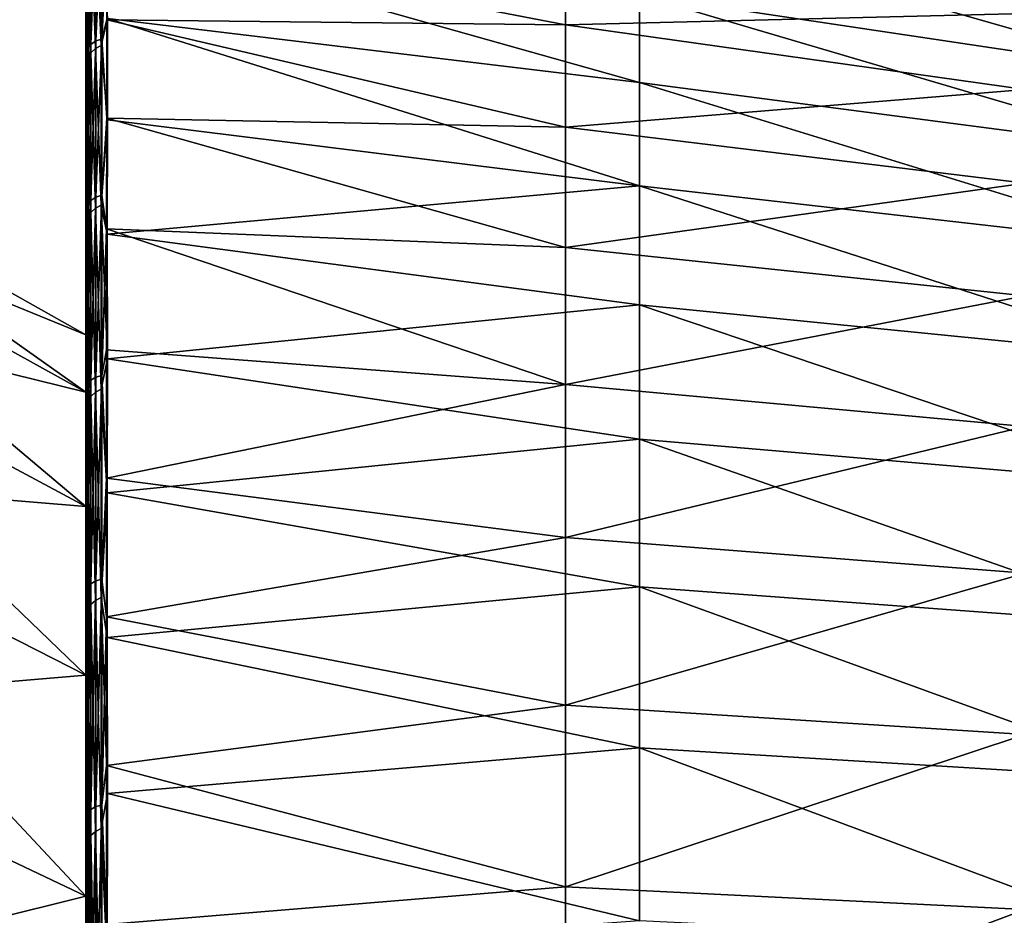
# Model space of a CAD drawing. Header units: metres. Extents: x 59 to 124, y -85 to 86.
# Tile 37 of 186: x 105.75 to 110.98, y 16.3 to 21.06. Entities that reach past the tile are written whole.
import ezdxf

# ---------------------------------------------------------------- set-up
doc = ezdxf.new("R2010")
doc.units = ezdxf.units.M
doc.layers.add('solid_21414500', color=7, linetype='CONTINUOUS')

msp = doc.modelspace()

# ---------------------------------------------------------------- linework, layer by layer
at = {"layer": 'solid_21414500'}
for points in [[(106.099998, 21.846195, 5.384588), (106.099998, 21.846195, -5.384588), (106.099998, 21.037743, -7.978935)], [(106.099998, 21.037743, 7.978935), (106.099998, 21.846195, 5.384588), (106.099998, 21.037743, -7.978935)], [(106.099998, 21.037743, 7.978935), (106.116806, 21.566769, 6.412836), (106.099998, 21.846195, 5.384588)], [(106.099998, 21.846195, -5.384588), (106.116806, 21.135431, -7.716445), (106.099998, 21.037743, -7.978935)], [(106.126984, 21.616671, 7.725984), (106.126984, 20.926003, 9.440908), (106.153145, 21.635494, 7.732625)], [(106.126984, 20.926003, 9.440908), (106.153145, 20.944183, 9.449148), (106.153145, 21.635494, 7.732625)], [(106.151054, 21.611443, -7.796854), (106.182564, 21.626577, -7.787922), (106.182564, 20.920103, -9.52628)], [(106.153145, 21.635494, 7.732625), (106.153145, 20.944183, 9.449148), (106.186104, 21.64546, 7.736142)], [(106.153145, 20.944183, 9.449148), (106.186104, 20.95381, 9.453512), (106.186104, 21.64546, 7.736142)], [(106.182564, 20.920103, -9.52628), (106.182564, 21.626577, -7.787922), (106.215736, 21.064194, -9.203912)], [(106.186104, 21.64546, 7.736142), (106.186104, 20.95381, 9.453512), (106.213715, 21.499088, 8.137775)], [(106.108078, 21.58931, 7.716329), (106.099998, 21.087372, 8.90255), (106.108078, 20.899576, 9.428929)], [(106.107742, 21.557617, -7.802951), (106.125877, 21.588459, -7.801922), (106.125877, 20.881252, -9.536166)], [(106.108078, 21.58931, 7.716329), (106.108078, 20.899576, 9.428929), (106.126984, 21.616671, 7.725984)], [(106.108078, 20.899576, 9.428929), (106.126984, 20.926003, 9.440908), (106.126984, 21.616671, 7.725984)], [(106.125877, 21.588459, -7.801922), (106.151054, 21.611443, -7.796854), (106.151054, 20.904427, -9.533474)], [(106.125877, 20.881252, -9.536166), (106.125877, 21.588459, -7.801922), (106.151054, 20.904427, -9.533474)], [(106.151054, 20.904427, -9.533474), (106.151054, 21.611443, -7.796854), (106.182564, 20.920103, -9.52628)], [(109.043533, 21.575348, -6.497909), (111.878052, 21.096035, -6.54381), (111.878052, 20.765062, -7.810008)], [(109.043533, 21.189289, -7.818899), (109.043533, 21.575348, -6.497909), (111.878052, 20.765062, -7.810008)], [(106.099998, 21.037743, 7.978935), (106.116806, 21.135431, 7.716445), (106.116806, 21.566769, 6.412836)], [(106.099998, 21.391218, -8.143975), (106.107742, 21.557617, -7.802951), (106.107742, 20.850586, -9.534186)], [(106.099998, 21.521393, 7.789078), (106.099998, 21.212713, 7.666198), (106.099998, 20.132231, 10.170667)], [(106.099998, 21.087372, 8.90255), (106.099998, 21.521393, 7.789078), (106.099998, 20.132231, 10.170667)], [(106.107742, 20.850586, -9.534186), (106.107742, 21.557617, -7.802951), (106.125877, 20.881252, -9.536166)], [(106.214668, 21.521574, -8.0759), (109.043533, 21.189289, -7.818899), (109.043533, 20.724157, -9.086778)], [(106.215736, 21.064194, -9.203912), (106.214668, 21.521574, -8.0759), (109.043533, 20.724157, -9.086778)], [(106.186104, 20.95381, 9.453512), (106.212563, 21.055765, 9.225448), (106.213715, 21.499088, 8.137775)], [(106.213715, 21.499088, 8.137775), (106.212563, 21.055765, 9.225448), (108.650543, 21.029522, 8.442672)], [(106.213715, 21.499088, 8.137775), (108.650543, 21.029522, 8.442672), (108.650543, 21.483246, 7.065436)], [(108.650543, 21.483246, 7.065436), (108.650543, 21.029522, 8.442672), (111.095047, 21.090208, 7.082996)], [(106.099998, 20.943104, -9.234642), (106.099998, 21.391218, -8.143975), (106.107742, 20.850586, -9.534186)], [(106.099998, 20.685793, -8.991486), (106.099998, 21.391218, -8.143975), (106.099998, 20.943104, -9.234642)], [(106.099998, 20.685793, -8.991486), (106.099998, 21.196096, -7.712015), (106.099998, 21.391218, -8.143975)], [(106.104294, 21.170649, 7.697189), (106.099998, 20.132231, 10.170667), (106.099998, 21.212713, 7.666198)], [(106.104294, 21.170649, -7.697188), (106.099998, 21.196096, -7.712015), (106.099998, 20.685793, -8.991486)], [(106.104294, 21.170649, -7.697188), (106.099998, 20.685793, -8.991486), (106.104294, 20.08239, -10.204933)], [(106.104294, 20.08239, 10.204934), (106.099998, 20.132231, 10.170667), (106.104294, 21.170649, 7.697189)], [(106.104294, 21.170649, 7.697189), (106.116806, 21.135431, 7.716445), (106.116806, 20.62538, 8.991316)], [(106.104294, 20.08239, 10.204934), (106.104294, 21.170649, 7.697189), (106.116806, 20.62538, 8.991316)], [(106.116806, 21.135431, -7.716445), (106.104294, 21.170649, -7.697188), (106.104294, 20.08239, -10.204933)], [(109.043533, 21.189289, -7.818899), (111.878052, 20.765062, -7.810008), (111.878052, 20.352682, -9.038263)], [(109.043533, 20.724157, -9.086778), (109.043533, 21.189289, -7.818899), (111.878052, 20.352682, -9.038263)], [(106.099998, 21.037743, 7.978935), (106.116806, 20.62538, 8.991316), (106.116806, 21.135431, 7.716445)], [(106.099998, 21.037743, -7.978935), (106.116806, 21.135431, -7.716445), (106.116806, 20.62538, -8.991316)], [(106.116806, 20.62538, -8.991316), (106.116806, 21.135431, -7.716445), (106.104294, 20.08239, -10.204933)], [(106.099998, 20.573866, 10.026535), (106.099998, 21.087372, 8.90255), (106.099998, 20.132231, 10.170667)], [(106.108078, 20.899576, 9.428929), (106.099998, 21.087372, 8.90255), (106.099998, 20.573866, 10.026535)], [(106.182564, 20.920103, -9.52628), (106.215736, 21.064194, -9.203912), (106.21479, 20.52529, -10.346251)], [(106.186104, 20.95381, 9.453512), (106.21154, 20.533388, 10.33211), (106.212563, 21.055765, 9.225448)], [(106.212563, 21.055765, 9.225448), (106.21154, 20.533388, 10.33211), (108.650543, 20.485476, 9.765676)], [(106.212563, 21.055765, 9.225448), (108.650543, 20.485476, 9.765676), (108.650543, 21.029522, 8.442672)], [(106.21479, 20.52529, -10.346251), (106.215736, 21.064194, -9.203912), (109.043533, 20.175142, -10.316311)], [(106.215736, 21.064194, -9.203912), (109.043533, 20.724157, -9.086778), (109.043533, 20.175142, -10.316311)], [(108.650543, 21.029522, 8.442672), (111.095047, 20.686024, 8.417636), (111.095047, 21.090208, 7.082996)], [(106.099998, 19.922743, 10.45621), (106.099998, 21.037743, 7.978935), (106.099998, 19.922743, -10.45621)], [(106.099998, 21.037743, 7.978935), (106.099998, 21.037743, -7.978935), (106.099998, 19.922743, -10.45621)], [(106.099998, 19.922743, 10.45621), (106.116806, 20.62538, 8.991316), (106.099998, 21.037743, 7.978935)], [(106.099998, 21.037743, -7.978935), (106.116806, 20.62538, -8.991316), (106.116806, 20.038509, -10.232699)], [(106.099998, 21.037743, -7.978935), (106.116806, 20.038509, -10.232699), (106.099998, 19.922743, -10.45621)], [(108.650543, 21.029522, 8.442672), (108.650543, 20.485476, 9.765676), (111.095047, 20.686024, 8.417636)], [(106.126984, 20.926003, 9.440908), (106.126984, 20.097092, 11.093276), (106.153145, 20.944183, 9.449148)], [(106.126984, 20.097092, 11.093276), (106.153145, 20.114571, 11.102913), (106.153145, 20.944183, 9.449148)], [(106.153145, 20.944183, 9.449148), (106.153145, 20.114571, 11.102913), (106.186104, 20.95381, 9.453512)], [(106.153145, 20.114571, 11.102913), (106.186104, 20.123827, 11.108015), (106.186104, 20.95381, 9.453512)], [(106.186104, 20.95381, 9.453512), (106.186104, 20.123827, 11.108015), (106.21154, 20.533388, 10.33211)], [(106.099998, 20.407803, -10.359788), (106.099998, 20.943104, -9.234642), (106.107742, 20.850586, -9.534186)], [(106.099998, 20.098951, -10.23627), (106.099998, 20.943104, -9.234642), (106.099998, 20.407803, -10.359788)], [(106.099998, 20.098951, -10.23627), (106.099998, 20.685793, -8.991486), (106.099998, 20.943104, -9.234642)], [(106.108078, 20.899576, 9.428929), (106.099998, 20.573866, 10.026535), (106.108078, 20.071682, 11.079268)], [(106.108078, 20.899576, 9.428929), (106.108078, 20.071682, 11.079268), (106.126984, 20.926003, 9.440908)], [(106.108078, 20.071682, 11.079268), (106.126984, 20.097092, 11.093276), (106.126984, 20.926003, 9.440908)], [(106.125877, 20.881252, -9.536166), (106.151054, 20.904427, -9.533474), (106.151054, 20.056406, -11.205432)], [(106.151054, 20.904427, -9.533474), (106.182564, 20.920103, -9.52628), (106.182564, 20.072399, -11.199869)], [(106.151054, 20.056406, -11.205432), (106.151054, 20.904427, -9.533474), (106.182564, 20.072399, -11.199869)], [(106.182564, 20.072399, -11.199869), (106.182564, 20.920103, -9.52628), (106.21479, 20.52529, -10.346251)], [(106.099998, 20.407803, -10.359788), (106.107742, 20.850586, -9.534186), (106.107742, 20.003042, -11.201235)], [(106.107742, 20.850586, -9.534186), (106.125877, 20.881252, -9.536166), (106.125877, 20.033283, -11.205941)], [(106.107742, 20.003042, -11.201235), (106.107742, 20.850586, -9.534186), (106.125877, 20.033283, -11.205941)], [(106.125877, 20.033283, -11.205941), (106.125877, 20.881252, -9.536166), (106.151054, 20.056406, -11.205432)], [(106.104294, 20.08239, -10.204933), (106.099998, 20.685793, -8.991486), (106.099998, 20.098951, -10.23627)], [(108.650543, 20.485476, 9.765676), (111.095047, 20.187906, 9.707757), (111.095047, 20.686024, 8.417636)], [(109.043533, 20.724157, -9.086778), (111.878052, 20.352682, -9.038263), (111.878052, 19.851358, -10.23177)], [(109.043533, 20.175142, -10.316311), (109.043533, 20.724157, -9.086778), (111.878052, 19.851358, -10.23177)], [(106.099998, 19.922743, 10.45621), (106.116806, 20.038509, 10.232699), (106.116806, 20.62538, 8.991316)], [(106.104294, 20.08239, 10.204934), (106.116806, 20.62538, 8.991316), (106.116806, 20.038509, 10.232699)], [(106.116806, 20.038509, -10.232699), (106.116806, 20.62538, -8.991316), (106.104294, 20.08239, -10.204933)], [(106.099998, 19.077148, -3.63934), (104, 20.239017, -3.860624), (104, 20.563272, -1.293916)], [(106.099998, 19.382875, -1.219279), (104, 20.563272, -1.293916), (104, 20.563272, 1.293916)], [(106.099998, 19.077148, -3.63934), (104, 20.563272, -1.293916), (106.099998, 19.382875, -1.219279)], [(106.099998, 19.382875, 1.219279), (104, 20.563272, 1.293916), (104, 20.239017, 3.860624)], [(106.099998, 19.382875, -1.219279), (104, 20.563272, 1.293916), (106.099998, 19.382875, 1.219279)], [(106.099998, 19.984348, 11.154929), (106.099998, 20.573866, 10.026535), (106.099998, 20.132231, 10.170667)], [(106.108078, 20.071682, 11.079268), (106.099998, 20.573866, 10.026535), (106.099998, 19.984348, 11.154929)], [(106.182564, 20.072399, -11.199869), (106.21479, 20.52529, -10.346251), (106.2136, 19.916872, -11.474723)], [(106.186104, 20.123827, 11.108015), (106.2108, 19.945387, 11.426493), (106.21154, 20.533388, 10.33211)], [(106.21154, 20.533388, 10.33211), (106.2108, 19.945387, 11.426493), (108.650543, 19.846741, 11.053002)], [(106.21154, 20.533388, 10.33211), (108.650543, 19.846741, 11.053002), (108.650543, 20.485476, 9.765676)], [(106.2136, 19.916872, -11.474723), (106.21479, 20.52529, -10.346251), (109.043533, 20.175142, -10.316311)], [(108.650543, 20.485476, 9.765676), (108.650543, 19.846741, 11.053002), (111.095047, 20.187906, 9.707757)], [(106.099998, 19.807898, -11.465564), (106.099998, 20.407803, -10.359788), (106.107742, 20.003042, -11.201235)], [(106.099998, 19.437662, -11.442319), (106.099998, 20.407803, -10.359788), (106.099998, 19.807898, -11.465564)], [(106.099998, 19.437662, -11.442319), (106.099998, 20.098951, -10.23627), (106.099998, 20.407803, -10.359788)], [(106.099998, 18.470707, -6.001297), (104, 19.595457, -6.367146), (104, 20.239017, -3.860624)], [(106.099998, 18.470707, -6.001297), (104, 20.239017, -3.860624), (106.099998, 19.077148, -3.63934)], [(106.099998, 19.077148, 3.63934), (104, 20.239017, 3.860624), (104, 19.595457, 6.367146)], [(106.099998, 19.382875, 1.219279), (104, 20.239017, 3.860624), (106.099998, 19.077148, 3.63934)], [(106.2136, 19.916872, -11.474723), (109.043533, 20.175142, -10.316311), (109.043533, 19.541334, -11.514002)], [(108.650543, 19.846741, 11.053002), (111.095047, 19.589447, 10.960441), (111.095047, 20.187906, 9.707757)], [(109.043533, 20.175142, -10.316311), (111.878052, 19.851358, -10.23177), (111.878052, 19.259371, -11.390035)], [(109.043533, 19.541334, -11.514002), (109.043533, 20.175142, -10.316311), (111.878052, 19.259371, -11.390035)], [(106.099998, 19.984348, 11.154929), (106.099998, 20.132231, 10.170667), (106.099998, 18.758467, 12.524765)], [(106.104294, 20.08239, 10.204934), (106.099998, 18.758467, 12.524765), (106.099998, 20.132231, 10.170667)], [(106.126984, 20.097092, 11.093276), (106.126984, 19.141146, 12.675643), (106.153145, 20.114571, 11.102913)], [(106.126984, 19.141146, 12.675643), (106.153145, 19.157801, 12.686644), (106.153145, 20.114571, 11.102913)], [(106.153145, 20.114571, 11.102913), (106.153145, 19.157801, 12.686644), (106.186104, 20.123827, 11.108015)], [(106.153145, 19.157801, 12.686644), (106.186104, 19.16662, 12.692469), (106.186104, 20.123827, 11.108015)], [(106.186104, 20.123827, 11.108015), (106.186104, 19.16662, 12.692469), (106.2108, 19.945387, 11.426493)], [(106.104294, 20.08239, -10.204933), (106.099998, 20.098951, -10.23627), (106.099998, 19.437662, -11.442319)], [(106.104294, 20.08239, -10.204933), (106.099998, 19.437662, -11.442319), (106.104294, 18.69838, -12.56239)], [(106.104294, 18.69838, 12.562392), (106.099998, 18.758467, 12.524765), (106.104294, 20.08239, 10.204934)], [(106.108078, 20.071682, 11.079268), (106.099998, 19.984348, 11.154929), (106.099998, 19.338659, 12.242842)], [(106.108078, 20.071682, 11.079268), (106.099998, 19.338659, 12.242842), (106.108078, 19.116936, 12.659651)], [(106.104294, 20.08239, 10.204934), (106.116806, 20.038509, 10.232699), (106.116806, 19.37701, 11.435973)], [(106.104294, 18.69838, 12.562392), (106.104294, 20.08239, 10.204934), (106.116806, 19.37701, 11.435973)], [(106.116806, 20.038509, -10.232699), (106.104294, 20.08239, -10.204933), (106.104294, 18.69838, -12.56239)], [(106.108078, 20.071682, 11.079268), (106.108078, 19.116936, 12.659651), (106.126984, 20.097092, 11.093276)], [(106.108078, 19.116936, 12.659651), (106.126984, 19.141146, 12.675643), (106.126984, 20.097092, 11.093276)], [(106.125877, 20.033283, -11.205941), (106.151054, 20.056406, -11.205432), (106.151054, 19.077919, -12.804639)], [(106.151054, 20.056406, -11.205432), (106.182564, 20.072399, -11.199869), (106.182564, 19.094076, -12.800743)], [(106.151054, 19.077919, -12.804639), (106.151054, 20.056406, -11.205432), (106.182564, 19.094076, -12.800743)], [(106.182564, 20.072399, -11.199869), (106.2136, 19.916872, -11.474723), (106.215134, 19.254524, -12.557097)], [(106.182564, 19.094076, -12.800743), (106.182564, 20.072399, -11.199869), (106.215134, 19.254524, -12.557097)], [(106.099998, 19.922743, 10.45621), (106.116806, 19.37701, 11.435973), (106.116806, 20.038509, 10.232699)], [(106.099998, 19.922743, -10.45621), (106.116806, 20.038509, -10.232699), (106.116806, 19.37701, -11.435973)], [(106.099998, 19.807898, -11.465564), (106.107742, 20.003042, -11.201235), (106.107742, 19.025486, -12.795503)], [(106.116806, 19.37701, -11.435973), (106.116806, 20.038509, -10.232699), (106.104294, 18.69838, -12.56239)], [(106.107742, 20.003042, -11.201235), (106.125877, 20.033283, -11.205941), (106.125877, 19.055046, -12.802944)], [(106.107742, 19.025486, -12.795503), (106.107742, 20.003042, -11.201235), (106.125877, 19.055046, -12.802944)], [(106.125877, 19.055046, -12.802944), (106.125877, 20.033283, -11.205941), (106.151054, 19.077919, -12.804639)], [(106.099998, 19.338659, 12.242842), (106.099998, 19.984348, 11.154929), (106.099998, 18.758467, 12.524765)], [(106.099998, 19.382875, 1.219279), (106.099998, 19.077148, 3.63934), (106.099998, 19.922743, 10.45621)], [(106.099998, 19.382875, -1.219279), (106.099998, 19.922743, -10.45621), (106.099998, 18.517355, -12.781142)], [(106.099998, 19.382875, -1.219279), (106.099998, 19.382875, 1.219279), (106.099998, 19.922743, 10.45621)], [(106.099998, 19.077148, 3.63934), (106.099998, 18.517355, 12.781142), (106.099998, 19.922743, 10.45621)], [(106.099998, 19.382875, -1.219279), (106.099998, 19.922743, 10.45621), (106.099998, 19.922743, -10.45621)], [(106.099998, 18.517355, 12.781142), (106.116806, 19.37701, 11.435973), (106.099998, 19.922743, 10.45621)], [(106.099998, 19.922743, -10.45621), (106.116806, 19.37701, -11.435973), (106.116806, 18.643345, -12.596655)], [(106.099998, 19.922743, -10.45621), (106.116806, 18.643345, -12.596655), (106.099998, 18.517355, -12.781142)], [(106.186104, 19.16662, 12.692469), (106.210342, 19.303089, 12.484057), (106.2108, 19.945387, 11.426493)], [(106.2108, 19.945387, 11.426493), (106.210342, 19.303089, 12.484057), (108.650543, 19.117468, 12.299137)], [(106.2108, 19.945387, 11.426493), (108.650543, 19.117468, 12.299137), (108.650543, 19.846741, 11.053002)], [(106.215134, 19.254524, -12.557097), (106.2136, 19.916872, -11.474723), (109.043533, 19.541334, -11.514002)], [(108.650543, 19.846741, 11.053002), (108.650543, 19.117468, 12.299137), (111.095047, 19.589447, 10.960441)], [(106.099998, 19.151085, -12.535398), (106.099998, 19.807898, -11.465564), (106.107742, 19.025486, -12.795503)], [(106.099998, 19.437662, -11.442319), (106.099998, 19.807898, -11.465564), (106.099998, 19.151085, -12.535398)], [(106.099998, 17.572744, -8.269278), (104, 18.643063, -8.772592), (104, 19.595457, -6.367146)], [(106.099998, 17.572744, -8.269278), (104, 19.595457, -6.367146), (106.099998, 18.470707, -6.001297)], [(106.099998, 18.470707, 6.001297), (104, 19.595457, 6.367146), (104, 18.643063, 8.772592)], [(106.099998, 19.077148, 3.63934), (104, 19.595457, 6.367146), (106.099998, 18.470707, 6.001297)], [(108.650543, 19.117468, 12.299137), (111.095047, 18.895891, 12.169318), (111.095047, 19.589447, 10.960441)], [(106.215134, 19.254524, -12.557097), (109.043533, 19.541334, -11.514002), (109.043533, 18.828377, -12.669948)], [(109.043533, 19.541334, -11.514002), (111.878052, 19.259371, -11.390035), (111.878052, 18.584341, -12.505075)], [(109.043533, 18.828377, -12.669948), (109.043533, 19.541334, -11.514002), (111.878052, 18.584341, -12.505075)], [(106.099998, 18.704027, -12.605909), (106.099998, 19.437662, -11.442319), (106.099998, 19.151085, -12.535398)], [(106.104294, 18.69838, -12.56239), (106.099998, 19.437662, -11.442319), (106.099998, 18.704027, -12.605909)], [(106.099998, 19.077148, -3.63934), (106.099998, 19.382875, -1.219279), (106.099998, 18.517355, -12.781142)], [(106.099998, 18.517355, 12.781142), (106.116806, 18.643345, 12.596655), (106.116806, 19.37701, 11.435973)], [(106.104294, 18.69838, 12.562392), (106.116806, 19.37701, 11.435973), (106.116806, 18.643345, 12.596655)], [(106.116806, 18.643345, -12.596655), (106.116806, 19.37701, -11.435973), (106.104294, 18.69838, -12.56239)], [(106.099998, 18.643108, 13.280769), (106.099998, 19.338659, 12.242842), (106.099998, 18.758467, 12.524765)], [(106.108078, 19.116936, 12.659651), (106.099998, 19.338659, 12.242842), (106.099998, 18.643108, 13.280769)], [(106.186104, 19.16662, 12.692469), (106.210159, 18.619864, 13.483611), (106.210342, 19.303089, 12.484057)], [(106.210342, 19.303089, 12.484057), (106.210159, 18.619864, 13.483611), (108.650543, 19.117468, 12.299137)], [(106.182564, 19.094076, -12.800743), (106.215134, 19.254524, -12.557097), (106.214211, 18.542028, -13.588874)], [(106.214211, 18.542028, -13.588874), (106.215134, 19.254524, -12.557097), (109.043533, 18.828377, -12.669948)], [(106.153145, 19.157801, 12.686644), (106.153145, 18.075377, 14.187485), (106.186104, 19.16662, 12.692469)], [(106.153145, 18.075377, 14.187485), (106.186104, 18.083691, 14.194013), (106.186104, 19.16662, 12.692469)], [(106.186104, 19.16662, 12.692469), (106.186104, 18.083691, 14.194013), (106.210159, 18.619864, 13.483611)], [(106.099998, 18.448887, -13.549371), (106.099998, 19.151085, -12.535398), (106.107742, 19.025486, -12.795503)], [(106.099998, 18.704027, -12.605909), (106.099998, 19.151085, -12.535398), (106.099998, 18.448887, -13.549371)], [(106.108078, 19.116936, 12.659651), (106.099998, 18.643108, 13.280769), (106.108078, 18.03686, 14.157236)], [(106.108078, 19.116936, 12.659651), (106.108078, 18.03686, 14.157236), (106.126984, 19.141146, 12.675643)], [(106.108078, 18.03686, 14.157236), (106.126984, 18.059679, 14.175157), (106.126984, 19.141146, 12.675643)], [(106.126984, 19.141146, 12.675643), (106.126984, 18.059679, 14.175157), (106.153145, 19.157801, 12.686644)], [(106.126984, 18.059679, 14.175157), (106.153145, 18.075377, 14.187485), (106.153145, 19.157801, 12.686644)], [(106.210159, 18.619864, 13.483611), (108.650543, 18.304638, 13.491035), (108.650543, 19.117468, 12.299137)], [(108.650543, 19.117468, 12.299137), (108.650543, 18.304638, 13.491035), (111.095047, 18.895891, 12.169318)], [(106.099998, 19.077148, 3.63934), (106.099998, 18.470707, 6.001297), (106.099998, 18.517355, 12.781142)], [(106.099998, 18.470707, -6.001297), (106.099998, 19.077148, -3.63934), (106.099998, 18.517355, -12.781142)], [(106.125877, 19.055046, -12.802944), (106.151054, 19.077919, -12.804639), (106.151054, 17.970797, -14.317733)], [(106.151054, 19.077919, -12.804639), (106.182564, 19.094076, -12.800743), (106.182564, 17.986958, -14.315518)], [(106.151054, 17.970797, -14.317733), (106.151054, 19.077919, -12.804639), (106.182564, 17.986958, -14.315518)], [(106.182564, 17.986958, -14.315518), (106.182564, 19.094076, -12.800743), (106.214211, 18.542028, -13.588874)], [(106.099998, 18.448887, -13.549371), (106.107742, 19.025486, -12.795503), (106.107742, 17.919764, -14.303703)], [(106.107742, 19.025486, -12.795503), (106.125877, 19.055046, -12.802944), (106.125877, 17.948387, -14.313845)], [(106.107742, 17.919764, -14.303703), (106.107742, 19.025486, -12.795503), (106.125877, 17.948387, -14.313845)], [(106.125877, 17.948387, -14.313845), (106.125877, 19.055046, -12.802944), (106.151054, 17.970797, -14.317733)], [(108.650543, 18.304638, 13.491035), (111.095047, 18.116394, 13.324038), (111.095047, 18.895891, 12.169318)], [(106.214211, 18.542028, -13.588874), (109.043533, 18.828377, -12.669948), (109.043533, 18.042006, -13.775233)], [(109.043533, 18.828377, -12.669948), (111.878052, 18.584341, -12.505075), (111.878052, 17.83408, -13.569983)], [(109.043533, 18.042006, -13.775233), (109.043533, 18.828377, -12.669948), (111.878052, 17.83408, -13.569983)], [(106.099998, 18.643108, 13.280769), (106.099998, 18.758467, 12.524765), (106.099998, 17.110153, 14.69664)], [(106.104294, 18.69838, 12.562392), (106.099998, 17.110153, 14.69664), (106.099998, 18.758467, 12.524765)], [(106.099998, 17.900295, -13.723299), (106.099998, 18.704027, -12.605909), (106.099998, 18.448887, -13.549371)], [(106.104294, 18.69838, -12.56239), (106.099998, 18.704027, -12.605909), (106.099998, 17.900295, -13.723299)], [(106.104294, 18.69838, -12.56239), (106.099998, 17.900295, -13.723299), (106.104294, 17.038998, -14.734842)], [(106.104294, 17.038998, 14.734843), (106.099998, 17.110153, 14.69664), (106.104294, 18.69838, 12.562392)], [(106.104294, 18.69838, 12.562392), (106.116806, 18.643345, 12.596655), (106.116806, 17.840244, 13.710423)], [(106.104294, 17.038998, 14.734843), (106.104294, 18.69838, 12.562392), (106.116806, 17.840244, 13.710423)], [(106.116806, 18.643345, -12.596655), (106.104294, 18.69838, -12.56239), (106.104294, 17.038998, -14.734842)], [(106.099998, 16.397953, -10.406242), (104, 17.396393, -11.040297), (104, 18.643063, -8.772592)], [(106.099998, 16.397953, -10.406242), (104, 18.643063, -8.772592), (106.099998, 17.572744, -8.269278)], [(106.099998, 17.572744, 8.269278), (104, 18.643063, 8.772592), (104, 17.396393, 11.040297)], [(106.099998, 18.470707, 6.001297), (104, 18.643063, 8.772592), (106.099998, 17.572744, 8.269278)], [(106.099998, 18.517355, 12.781142), (106.116806, 17.840244, 13.710423), (106.116806, 18.643345, 12.596655)], [(106.099998, 18.517355, -12.781142), (106.116806, 18.643345, -12.596655), (106.116806, 17.840244, -13.710423)], [(106.099998, 17.894617, 14.272929), (106.099998, 18.643108, 13.280769), (106.099998, 17.110153, 14.69664)], [(106.108078, 18.03686, 14.157236), (106.099998, 18.643108, 13.280769), (106.099998, 17.894617, 14.272929)], [(106.116806, 17.840244, -13.710423), (106.116806, 18.643345, -12.596655), (106.104294, 17.038998, -14.734842)], [(106.186104, 18.083691, 14.194013), (106.210114, 17.88332, 14.446087), (106.210159, 18.619864, 13.483611)], [(106.210159, 18.619864, 13.483611), (106.210114, 17.88332, 14.446087), (108.650543, 18.304638, 13.491035)], [(106.182564, 17.986958, -14.315518), (106.214211, 18.542028, -13.588874), (106.213455, 17.774351, -14.578504)], [(106.213455, 17.774351, -14.578504), (106.214211, 18.542028, -13.588874), (109.043533, 18.042006, -13.775233)], [(106.099998, 17.572744, 8.269278), (106.099998, 16.841513, 14.920232), (106.099998, 18.517355, 12.781142)], [(106.099998, 18.470707, 6.001297), (106.099998, 17.572744, 8.269278), (106.099998, 18.517355, 12.781142)], [(106.099998, 18.470707, -6.001297), (106.099998, 18.517355, -12.781142), (106.099998, 16.841513, -14.920232)], [(106.099998, 16.841513, 14.920232), (106.116806, 17.840244, 13.710423), (106.099998, 18.517355, 12.781142)], [(106.099998, 18.517355, -12.781142), (106.116806, 17.840244, -13.710423), (106.116806, 16.970701, -14.773129)], [(106.099998, 18.517355, -12.781142), (106.116806, 16.970701, -14.773129), (106.099998, 16.841513, -14.920232)], [(106.099998, 17.572744, -8.269278), (106.099998, 18.470707, -6.001297), (106.099998, 16.841513, -14.920232)], [(106.099998, 17.68939, -14.526243), (106.099998, 18.448887, -13.549371), (106.107742, 17.919764, -14.303703)], [(106.099998, 17.900295, -13.723299), (106.099998, 18.448887, -13.549371), (106.099998, 17.68939, -14.526243)], [(106.210114, 17.88332, 14.446087), (108.650543, 17.413595, 14.623595), (108.650543, 18.304638, 13.491035)], [(108.650543, 18.304638, 13.491035), (108.650543, 17.413595, 14.623595), (111.095047, 18.116394, 13.324038)], [(108.650543, 17.413595, 14.623595), (111.095047, 17.258083, 14.420257), (111.095047, 18.116394, 13.324038)], [(106.126984, 18.059679, 14.175157), (106.126984, 16.859911, 15.581779), (106.153145, 18.075377, 14.187485)], [(106.126984, 16.859911, 15.581779), (106.153145, 16.874563, 15.595333), (106.153145, 18.075377, 14.187485)], [(106.153145, 18.075377, 14.187485), (106.153145, 16.874563, 15.595333), (106.186104, 18.083691, 14.194013)], [(106.153145, 16.874563, 15.595333), (106.186104, 16.882322, 15.602509), (106.186104, 18.083691, 14.194013)], [(106.186104, 18.083691, 14.194013), (106.186104, 16.882322, 15.602509), (106.210114, 17.88332, 14.446087)], [(106.108078, 18.03686, 14.157236), (106.099998, 17.894617, 14.272929), (106.099998, 17.083803, 15.233234)], [(106.108078, 18.03686, 14.157236), (106.099998, 17.083803, 15.233234), (106.108078, 16.838612, 15.562077)], [(106.108078, 18.03686, 14.157236), (106.108078, 16.838612, 15.562077), (106.126984, 18.059679, 14.175157)], [(106.108078, 16.838612, 15.562077), (106.126984, 16.859911, 15.581779), (106.126984, 18.059679, 14.175157)], [(106.213455, 17.774351, -14.578504), (109.043533, 18.042006, -13.775233), (109.043533, 17.186726, -14.827177)], [(109.043533, 18.042006, -13.775233), (111.878052, 17.83408, -13.569983), (111.878052, 17.014763, -14.582335)], [(109.043533, 17.186726, -14.827177), (109.043533, 18.042006, -13.775233), (111.878052, 17.014763, -14.582335)], [(106.125877, 17.948387, -14.313845), (106.151054, 17.970797, -14.317733), (106.151054, 16.743008, -15.734654)], [(106.151054, 17.970797, -14.317733), (106.182564, 17.986958, -14.315518), (106.182564, 16.759007, -15.734075)], [(106.151054, 16.743008, -15.734654), (106.151054, 17.970797, -14.317733), (106.182564, 16.759007, -15.734075)], [(106.182564, 17.986958, -14.315518), (106.213455, 17.774351, -14.578504), (106.215492, 16.944942, -15.533412)], [(106.182564, 16.759007, -15.734075), (106.182564, 17.986958, -14.315518), (106.215492, 16.944942, -15.533412)], [(106.099998, 17.68939, -14.526243), (106.107742, 17.919764, -14.303703), (106.107742, 16.693802, -15.715966)], [(106.107742, 17.919764, -14.303703), (106.125877, 17.948387, -14.313845), (106.125877, 16.721258, -15.728666)], [(106.107742, 16.693802, -15.715966), (106.107742, 17.919764, -14.303703), (106.125877, 16.721258, -15.728666)], [(106.125877, 16.721258, -15.728666), (106.125877, 17.948387, -14.313845), (106.151054, 16.743008, -15.734654)], [(106.099998, 17.029966, -14.789486), (106.099998, 17.900295, -13.723299), (106.099998, 17.68939, -14.526243)], [(106.104294, 17.038998, -14.734842), (106.099998, 17.900295, -13.723299), (106.099998, 17.029966, -14.789486)], [(106.099998, 17.083803, 15.233234), (106.099998, 17.894617, 14.272929), (106.099998, 17.110153, 14.69664)], [(106.186104, 16.882322, 15.602509), (106.21019, 17.093204, 15.371964), (106.210114, 17.88332, 14.446087)], [(106.210114, 17.88332, 14.446087), (106.21019, 17.093204, 15.371964), (108.650543, 17.413595, 14.623595)], [(106.099998, 16.841513, 14.920232), (106.116806, 16.970701, 14.773129), (106.116806, 17.840244, 13.710423)], [(106.104294, 17.038998, 14.734843), (106.116806, 17.840244, 13.710423), (106.116806, 16.970701, 14.773129)], [(106.116806, 16.970701, -14.773129), (106.116806, 17.840244, -13.710423), (106.104294, 17.038998, -14.734842)], [(106.215492, 16.944942, -15.533412), (106.213455, 17.774351, -14.578504), (109.043533, 17.186726, -14.827177)], [(106.099998, 16.871223, -15.468128), (106.099998, 17.68939, -14.526243), (106.107742, 16.693802, -15.715966)], [(106.099998, 17.029966, -14.789486), (106.099998, 17.68939, -14.526243), (106.099998, 16.871223, -15.468128)], [(106.099998, 17.572744, 8.269278), (104, 17.396393, 11.040297), (106.099998, 16.397953, 10.406242)], [(106.099998, 17.572744, 8.269278), (106.099998, 16.397953, 10.406242), (106.099998, 16.841513, 14.920232)], [(106.099998, 16.397953, -10.406242), (106.099998, 17.572744, -8.269278), (106.099998, 16.841513, -14.920232)], [(106.099998, 14.964194, -12.379624), (104, 15.875684, -13.133346), (104, 17.396393, -11.040297)], [(106.099998, 14.964194, -12.379624), (104, 17.396393, -11.040297), (106.099998, 16.397953, -10.406242)], [(106.099998, 16.397953, 10.406242), (104, 17.396393, 11.040297), (104, 15.875684, 13.133346)], [(106.21019, 17.093204, 15.371964), (108.650543, 16.449015, 15.694879), (108.650543, 17.413595, 14.623595)], [(108.650543, 17.413595, 14.623595), (108.650543, 16.449015, 15.694879), (111.095047, 17.258083, 14.420257)], [(108.650543, 16.449015, 15.694879), (111.095047, 16.32712, 15.455994), (111.095047, 17.258083, 14.420257)], [(106.215492, 16.944942, -15.533412), (109.043533, 17.186726, -14.827177), (109.043533, 16.266876, -15.823699)], [(109.043533, 17.186726, -14.827177), (111.878052, 17.014763, -14.582335), (111.878052, 16.132027, -15.540074)], [(109.043533, 16.266876, -15.823699), (109.043533, 17.186726, -14.827177), (111.878052, 16.132027, -15.540074)], [(106.099998, 17.083803, 15.233234), (106.099998, 17.110153, 14.69664), (106.099998, 15.211493, 16.654129)], [(106.104294, 17.038998, 14.734843), (106.099998, 15.211493, 16.654129), (106.099998, 17.110153, 14.69664)], [(106.099998, 16.217102, 16.151917), (106.099998, 17.083803, 15.233234), (106.099998, 15.211493, 16.654129)], [(106.108078, 16.838612, 15.562077), (106.099998, 17.083803, 15.233234), (106.099998, 16.217102, 16.151917)], [(106.186104, 16.882322, 15.602509), (106.21035, 16.248091, 16.262018), (106.21019, 17.093204, 15.371964)], [(106.21019, 17.093204, 15.371964), (106.21035, 16.248091, 16.262018), (108.650543, 16.449015, 15.694879)], [(106.104294, 17.038998, -14.734842), (106.099998, 17.029966, -14.789486), (106.099998, 16.096386, -15.800485)], [(106.104294, 17.038998, -14.734842), (106.099998, 16.096386, -15.800485), (106.104294, 15.128685, -16.690294)], [(106.104294, 15.128684, 16.690296), (106.099998, 15.211493, 16.654129), (106.104294, 17.038998, 14.734843)], [(106.099998, 16.096386, -15.800485), (106.099998, 17.029966, -14.789486), (106.099998, 16.871223, -15.468128)], [(106.104294, 17.038998, 14.734843), (106.116806, 16.970701, 14.773129), (106.116806, 16.037952, 15.780814)], [(106.104294, 15.128684, 16.690296), (106.104294, 17.038998, 14.734843), (106.116806, 16.037952, 15.780814)], [(106.116806, 16.970701, -14.773129), (106.104294, 17.038998, -14.734842), (106.104294, 15.128685, -16.690294)], [(106.099998, 16.841513, 14.920232), (106.116806, 16.037952, 15.780814), (106.116806, 16.970701, 14.773129)], [(106.099998, 16.841513, -14.920232), (106.116806, 16.970701, -14.773129), (106.116806, 16.037952, -15.780814)], [(106.116806, 16.037952, -15.780814), (106.116806, 16.970701, -14.773129), (106.104294, 15.128685, -16.690294)], [(106.182564, 16.759007, -15.734075), (106.215492, 16.944942, -15.533412), (106.214386, 16.059538, -16.446861)], [(106.214386, 16.059538, -16.446861), (106.215492, 16.944942, -15.533412), (109.043533, 16.266876, -15.823699)], [(106.099998, 15.997085, -16.369759), (106.099998, 16.871223, -15.468128), (106.107742, 16.693802, -15.715966)], [(106.099998, 16.096386, -15.800485), (106.099998, 16.871223, -15.468128), (106.099998, 15.997085, -16.369759)], [(106.108078, 16.838612, 15.562077), (106.108078, 15.531565, 16.866283), (106.126984, 16.859911, 15.581779)], [(106.108078, 15.531565, 16.866283), (106.126984, 15.551221, 16.887625), (106.126984, 16.859911, 15.581779)], [(106.126984, 16.859911, 15.581779), (106.126984, 15.551221, 16.887625), (106.153145, 16.874563, 15.595333)], [(106.126984, 15.551221, 16.887625), (106.153145, 15.564744, 16.902308), (106.153145, 16.874563, 15.595333)], [(106.153145, 16.874563, 15.595333), (106.153145, 15.564744, 16.902308), (106.186104, 16.882322, 15.602509)], [(106.153145, 15.564744, 16.902308), (106.186104, 15.571904, 16.910082), (106.186104, 16.882322, 15.602509)], [(106.186104, 16.882322, 15.602509), (106.186104, 15.571904, 16.910082), (106.21035, 16.248091, 16.262018)], [(106.099998, 16.397953, 10.406242), (106.099998, 14.964194, 12.379624), (106.099998, 16.841513, 14.920232)], [(106.099998, 16.397953, -10.406242), (106.099998, 16.841513, -14.920232), (106.099998, 14.920086, -16.841646)], [(106.099998, 14.964194, 12.379624), (106.099998, 14.920086, 16.841646), (106.099998, 16.841513, 14.920232)], [(106.099998, 14.920086, 16.841646), (106.116806, 16.037952, 15.780814), (106.099998, 16.841513, 14.920232)], [(106.099998, 16.841513, -14.920232), (106.116806, 16.037952, -15.780814), (106.116806, 15.045473, -16.729727)], [(106.099998, 16.841513, -14.920232), (106.116806, 15.045473, -16.729727), (106.099998, 14.920086, -16.841646)], [(106.108078, 16.838612, 15.562077), (106.099998, 16.217102, 16.151917), (106.108078, 15.531565, 16.866283)], [(106.151054, 16.743008, -15.734654), (106.182564, 16.759007, -15.734075), (106.182564, 15.419899, -17.048178)], [(106.182564, 15.419899, -17.048178), (106.182564, 16.759007, -15.734075), (106.214386, 16.059538, -16.446861)], [(106.107742, 16.693802, -15.715966), (106.125877, 16.721258, -15.728666), (106.125877, 15.383314, -17.039185)], [(106.125877, 16.721258, -15.728666), (106.151054, 16.743008, -15.734654), (106.151054, 15.404218, -17.047176)], [(106.125877, 15.383314, -17.039185), (106.125877, 16.721258, -15.728666), (106.151054, 15.404218, -17.047176)], [(106.151054, 15.404218, -17.047176), (106.151054, 16.743008, -15.734654), (106.182564, 15.419899, -17.048178)], [(106.099998, 15.997085, -16.369759), (106.107742, 16.693802, -15.715966), (106.107742, 15.35724, -17.024065)], [(106.107742, 15.35724, -17.024065), (106.107742, 16.693802, -15.715966), (106.125877, 15.383314, -17.039185)], [(106.21035, 16.248091, 16.262018), (108.650543, 15.415979, 16.700817), (108.650543, 16.449015, 15.694879)], [(108.650543, 16.449015, 15.694879), (108.650543, 15.415979, 16.700817), (111.095047, 16.32712, 15.455994)], [(106.099998, 16.397953, 10.406242), (104, 15.875684, 13.133346), (106.099998, 14.964194, 12.379624)], [(106.099998, 14.964194, -12.379624), (106.099998, 16.397953, -10.406242), (106.099998, 14.920086, -16.841646)], [(108.650543, 15.415979, 16.700817), (111.095047, 15.328815, 16.427376), (111.095047, 16.32712, 15.455994)]]:
    msp.add_3dface(points, dxfattribs=at)

doc.saveas('drawing.dxf')
